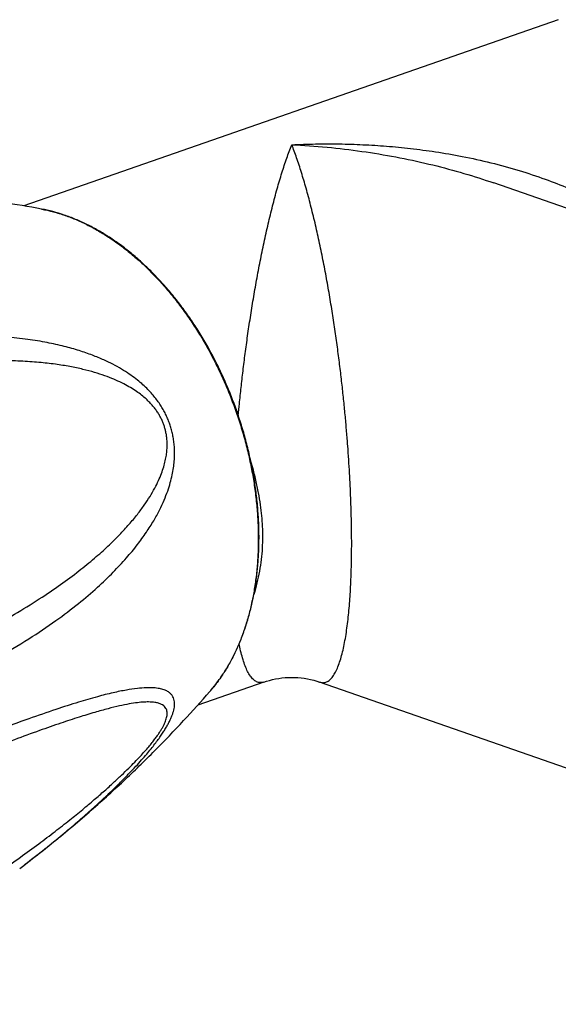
# Model space of a CAD drawing. Header units: millimetres. Extents: x 1367 to 1673, y 818 to 1077.
# Tile 3 of 13: x 1389 to 1405, y 875 to 904. Entities that reach past the tile are written whole.
import ezdxf

# ---------------------------------------------------------------- set-up
doc = ezdxf.new("R2010")
doc.units = ezdxf.units.MM
doc.header["$LTSCALE"] = 30.734
doc.layers.get('0').update_dxf_attribs({"linetype": 'CONTINUOUS'})

msp = doc.modelspace()

# ---------------------------------------------------------------- linework, layer by layer
at = {"color": 7, "linetype": 'CONTINUOUS'}
for p, q in [((1405.098, 903.712), (1389.331, 898.216)), ((1450.507, 882.402), (1403.192, 898.895)), ((1403.193, 898.894), (1403.194, 898.894)), ((1396.413, 884.164), (1394.466, 883.485)), ((1397.973, 884.192), (1398.058, 884.164)), ((1416.933, 877.584), (1398.058, 884.164))]:
    msp.add_line(p, q, dxfattribs=at)
msp.add_lwpolyline([(1396.412, 884.164), (1396.487, 884.188), (1396.577, 884.215), (1396.669, 884.238), (1396.761, 884.258), (1396.854, 884.274), (1396.947, 884.286), (1397.041, 884.295), (1397.135, 884.301), (1397.229, 884.303), (1397.324, 884.301), (1397.418, 884.296), (1397.512, 884.288), (1397.605, 884.275), (1397.698, 884.26), (1397.79, 884.24), (1397.882, 884.218), (1397.973, 884.192)], dxfattribs=at)
at = {"color": 9, "linetype": 'CONTINUOUS'}
for centre, radius, start, end in [((1391.423, 886.836), 4.499, 318.9864, 321.1477), ((1391.36, 886.888), 4.581, 321.1417, 321.294)]:
    msp.add_arc(centre, radius, start, end, dxfattribs=at)
for points, knots in [([(1395.658, 892.034), (1395.669, 892.149), (1395.695, 892.422), (1395.742, 892.86), (1395.798, 893.352), (1395.863, 893.862), (1395.934, 894.386), (1396.014, 894.925), (1396.103, 895.473), (1396.199, 896.028), (1396.304, 896.585), (1396.418, 897.138), (1396.539, 897.681), (1396.667, 898.208), (1396.801, 898.711), (1396.94, 899.183), (1397.083, 899.618), (1397.184, 899.892), (1397.235, 900.022)], [0, 0, 0, 0, 0.04243, 0.100976, 0.161712, 0.224618, 0.289583, 0.356363, 0.4246, 0.493812, 0.563435, 0.632811, 0.70124, 0.767921, 0.832017, 0.892581, 0.948792, 1, 1, 1, 1]), ([(1397.235, 900.022), (1397.469, 900.033), (1397.936, 900.048), (1398.636, 900.049), (1399.335, 900.027), (1400.035, 899.983), (1400.749, 899.914), (1401.494, 899.815), (1402.286, 899.678), (1403.11, 899.496), (1403.926, 899.273), (1404.692, 899.019), (1405.39, 898.745), (1406.024, 898.455), (1406.6, 898.152), (1407.121, 897.837), (1407.558, 897.536), (1407.817, 897.334), (1407.924, 897.246)], [0, 0, 0, 0, 0.062267, 0.124324, 0.186291, 0.248291, 0.311178, 0.377098, 0.448304, 0.524862, 0.601623, 0.673383, 0.739459, 0.801083, 0.858882, 0.912809, 0.962883, 1, 1, 1, 1]), ([(1399.003, 888.25), (1399.003, 888.355), (1399.002, 888.57), (1398.997, 888.899), (1398.988, 889.24), (1398.976, 889.593), (1398.961, 889.959), (1398.941, 890.338), (1398.917, 890.73), (1398.888, 891.137), (1398.855, 891.56), (1398.816, 891.999), (1398.772, 892.456), (1398.721, 892.929), (1398.664, 893.42), (1398.599, 893.926), (1398.527, 894.447), (1398.447, 894.981), (1398.359, 895.525), (1398.263, 896.075), (1398.158, 896.626), (1398.045, 897.174), (1397.924, 897.711), (1397.797, 898.232), (1397.664, 898.729), (1397.526, 899.194), (1397.386, 899.623), (1397.286, 899.894), (1397.235, 900.022)], [0, 0, 0, 0, 0.026487, 0.053967, 0.082478, 0.112051, 0.1427, 0.174426, 0.20726, 0.241341, 0.27679, 0.313686, 0.352065, 0.391915, 0.433222, 0.475955, 0.52002, 0.565253, 0.611438, 0.658267, 0.705364, 0.752299, 0.798558, 0.843609, 0.886825, 0.927608, 0.965464, 1, 1, 1, 1]), ([(1397.235, 900.022), (1397.582, 900.005), (1398.273, 899.956), (1399.298, 899.835), (1400.3, 899.669), (1401.268, 899.463), (1402.194, 899.219), (1402.829, 899.02), (1403.156, 898.907), (1403.193, 898.894)], [0, 0, 0, 0, 0.17151, 0.341468, 0.50867, 0.671828, 0.829573, 0.98072, 1, 1, 1, 1]), ([(1389.855, 898.123), (1389.857, 898.122), (1389.974, 898.101), (1390.208, 898.047), (1390.552, 897.94), (1390.897, 897.806), (1391.24, 897.645), (1391.581, 897.457), (1391.917, 897.243), (1392.249, 897.005), (1392.575, 896.742), (1392.893, 896.456), (1393.202, 896.148), (1393.502, 895.819), (1393.791, 895.471), (1394.068, 895.103), (1394.333, 894.719), (1394.583, 894.319), (1394.819, 893.904), (1395.039, 893.477), (1395.243, 893.038), (1395.43, 892.59), (1395.599, 892.133), (1395.75, 891.67), (1395.882, 891.203), (1395.994, 890.732), (1396.087, 890.261), (1396.159, 889.789), (1396.211, 889.32), (1396.242, 888.855), (1396.249, 888.546), (1396.249, 888.392)], [0, 0, 0, 0, 0.000498, 0.028709, 0.057597, 0.087213, 0.117592, 0.148756, 0.180715, 0.213467, 0.246997, 0.281284, 0.316294, 0.351986, 0.388314, 0.42522, 0.462646, 0.500526, 0.53879, 0.577365, 0.616176, 0.655144, 0.694192, 0.733238, 0.772203, 0.811008, 0.849576, 0.88783, 0.925698, 0.963109, 1, 1, 1, 1]), ([(1384.968, 883.252), (1385.394, 883.41), (1386.224, 883.739), (1387.413, 884.281), (1388.497, 884.845), (1389.446, 885.408), (1390.251, 885.948), (1390.924, 886.458), (1391.487, 886.937), (1391.958, 887.387), (1392.35, 887.808), (1392.675, 888.202), (1392.942, 888.57), (1393.159, 888.911), (1393.333, 889.228), (1393.47, 889.522), (1393.575, 889.792), (1393.654, 890.041), (1393.71, 890.27), (1393.748, 890.482), (1393.771, 890.678), (1393.781, 890.861), (1393.779, 891.033), (1393.768, 891.195), (1393.747, 891.349), (1393.719, 891.497), (1393.684, 891.638), (1393.64, 891.776), (1393.59, 891.91), (1393.531, 892.043), (1393.463, 892.174), (1393.386, 892.305), (1393.299, 892.436), (1393.199, 892.568), (1393.085, 892.702), (1392.955, 892.838), (1392.806, 892.976), (1392.635, 893.117), (1392.438, 893.26), (1392.21, 893.405), (1391.948, 893.551), (1391.646, 893.695), (1391.299, 893.836), (1390.902, 893.97), (1390.45, 894.094), (1389.935, 894.204), (1389.35, 894.294), (1388.685, 894.358), (1387.929, 894.389), (1387.067, 894.376), (1386.084, 894.307), (1384.975, 894.166), (1383.763, 893.942), (1382.485, 893.635), (1381.624, 893.381), (1381.19, 893.241)], [0, 0, 0, 0, 0.051217, 0.100586, 0.147118, 0.188733, 0.224825, 0.256256, 0.283799, 0.308062, 0.32953, 0.348589, 0.365545, 0.38066, 0.394163, 0.40625, 0.417085, 0.426827, 0.435635, 0.443658, 0.451036, 0.457881, 0.464301, 0.470374, 0.476185, 0.481791, 0.487261, 0.492654, 0.498027, 0.50344, 0.508954, 0.514626, 0.520524, 0.526716, 0.533278, 0.540299, 0.547883, 0.556151, 0.565245, 0.575319, 0.586533, 0.599046, 0.613024, 0.628661, 0.646182, 0.665841, 0.68794, 0.712852, 0.741054, 0.773134, 0.809853, 0.852027, 0.898984, 0.948645, 1, 1, 1, 1]), ([(1384.611, 884.099), (1385.07, 884.268), (1385.935, 884.608), (1387.128, 885.141), (1388.153, 885.654), (1389.023, 886.138), (1389.764, 886.594), (1390.398, 887.023), (1390.941, 887.426), (1391.406, 887.804), (1391.804, 888.16), (1392.144, 888.494), (1392.433, 888.807), (1392.677, 889.101), (1392.882, 889.376), (1393.052, 889.635), (1393.192, 889.876), (1393.304, 890.102), (1393.392, 890.313), (1393.458, 890.509), (1393.506, 890.691), (1393.538, 890.858), (1393.556, 891.013), (1393.562, 891.155), (1393.558, 891.285), (1393.546, 891.407), (1393.528, 891.521), (1393.502, 891.629), (1393.471, 891.733), (1393.433, 891.834), (1393.388, 891.934), (1393.336, 892.033), (1393.275, 892.132), (1393.203, 892.233), (1393.12, 892.336), (1393.021, 892.442), (1392.905, 892.551), (1392.769, 892.662), (1392.611, 892.774), (1392.429, 892.887), (1392.22, 892.998), (1391.983, 893.106), (1391.713, 893.21), (1391.409, 893.308), (1391.066, 893.399), (1390.68, 893.48), (1390.247, 893.549), (1389.76, 893.603), (1389.214, 893.639), (1388.601, 893.652), (1387.911, 893.636), (1387.134, 893.584), (1386.255, 893.487), (1385.259, 893.333), (1384.123, 893.106), (1382.846, 892.788), (1381.951, 892.521), (1381.484, 892.37)], [0, 0, 0, 0, 0.05811, 0.110342, 0.15526, 0.194355, 0.228557, 0.25866, 0.28527, 0.308885, 0.329907, 0.348674, 0.365469, 0.380533, 0.394072, 0.406265, 0.417265, 0.427208, 0.436212, 0.44438, 0.451796, 0.458533, 0.464658, 0.470245, 0.475389, 0.480194, 0.484739, 0.489115, 0.493397, 0.49765, 0.501943, 0.506349, 0.510935, 0.515791, 0.521016, 0.526705, 0.532971, 0.539905, 0.547562, 0.556005, 0.565324, 0.57562, 0.587008, 0.599621, 0.613611, 0.629154, 0.646453, 0.665745, 0.687309, 0.711475, 0.738642, 0.769296, 0.804034, 0.843637, 0.889014, 0.941651, 1, 1, 1, 1]), ([(1396.249, 888.392), (1396.249, 888.241), (1396.243, 887.942), (1396.212, 887.498), (1396.16, 887.065), (1396.088, 886.644), (1395.996, 886.236), (1395.884, 885.844), (1395.752, 885.467), (1395.601, 885.109), (1395.432, 884.77), (1395.245, 884.451), (1395.076, 884.205), (1394.969, 884.066), (1394.935, 884.023)], [0, 0, 0, 0, 0.097426, 0.193146, 0.287032, 0.378973, 0.468884, 0.556703, 0.642396, 0.725955, 0.80741, 0.886819, 0.96428, 1, 1, 1, 1]), ([(1398.058, 884.164), (1398.09, 884.153), (1398.159, 884.139), (1398.267, 884.162), (1398.366, 884.23), (1398.454, 884.332), (1398.533, 884.464), (1398.603, 884.622), (1398.667, 884.803), (1398.724, 885.003), (1398.774, 885.22), (1398.818, 885.452), (1398.856, 885.696), (1398.889, 885.949), (1398.917, 886.212), (1398.941, 886.483), (1398.961, 886.762), (1398.977, 887.048), (1398.989, 887.341), (1398.997, 887.639), (1399.002, 887.943), (1399.003, 888.147), (1399.003, 888.25)], [0, 0, 0, 0, 0.022287, 0.046434, 0.07232, 0.102067, 0.136415, 0.175348, 0.218508, 0.265428, 0.315656, 0.368735, 0.424225, 0.481778, 0.541156, 0.602257, 0.665102, 0.729549, 0.795386, 0.862468, 0.930697, 1, 1, 1, 1]), ([(1396.412, 884.164), (1396.378, 884.152), (1396.305, 884.139), (1396.194, 884.167), (1396.095, 884.239), (1396.007, 884.345), (1395.929, 884.481), (1395.858, 884.644), (1395.795, 884.829), (1395.739, 885.034), (1395.704, 885.192), (1395.686, 885.28), (1395.683, 885.294)], [0, 0, 0, 0, 0.072381, 0.145611, 0.224954, 0.316555, 0.422306, 0.541937, 0.674228, 0.817751, 0.971122, 1, 1, 1, 1]), ([(1389.211, 878.664), (1389.265, 878.704), (1389.514, 878.894), (1389.934, 879.222), (1390.448, 879.64), (1390.9, 880.022), (1391.296, 880.369), (1391.643, 880.685), (1391.945, 880.971), (1392.207, 881.229), (1392.435, 881.461), (1392.632, 881.671), (1392.803, 881.86), (1392.952, 882.032), (1393.083, 882.19), (1393.196, 882.334), (1393.296, 882.468), (1393.384, 882.592), (1393.461, 882.709), (1393.529, 882.818), (1393.588, 882.922), (1393.639, 883.021), (1393.682, 883.115), (1393.718, 883.207), (1393.746, 883.295), (1393.767, 883.38), (1393.779, 883.463), (1393.781, 883.544), (1393.772, 883.622), (1393.749, 883.697), (1393.711, 883.769), (1393.653, 883.835), (1393.572, 883.893), (1393.464, 883.942), (1393.324, 883.977), (1393.148, 883.997), (1392.929, 883.998), (1392.661, 883.976), (1392.335, 883.927), (1391.942, 883.846), (1391.47, 883.726), (1390.907, 883.561), (1390.233, 883.344), (1389.428, 883.064), (1388.479, 882.717), (1387.397, 882.307), (1386.21, 881.848), (1385.39, 881.525), (1384.968, 881.359)], [0, 0, 0, 0, 0.012357, 0.05767, 0.098204, 0.134398, 0.166647, 0.195319, 0.220757, 0.243255, 0.263119, 0.280685, 0.296268, 0.310173, 0.322637, 0.333887, 0.344086, 0.353388, 0.361926, 0.369796, 0.377089, 0.383897, 0.390272, 0.396272, 0.401952, 0.407331, 0.412454, 0.417369, 0.422138, 0.426864, 0.431724, 0.436962, 0.442922, 0.450008, 0.458661, 0.469349, 0.482581, 0.498903, 0.518915, 0.543291, 0.572833, 0.608502, 0.651479, 0.703217, 0.765469, 0.837633, 0.916368, 1, 1, 1, 1]), ([(1381.484, 874.654), (1381.959, 874.852), (1382.867, 875.254), (1384.14, 875.878), (1385.271, 876.483), (1386.263, 877.052), (1387.138, 877.586), (1387.913, 878.085), (1388.6, 878.548), (1389.212, 878.978), (1389.756, 879.376), (1390.242, 879.744), (1390.674, 880.083), (1391.059, 880.395), (1391.401, 880.683), (1391.704, 880.947), (1391.973, 881.189), (1392.211, 881.411), (1392.419, 881.613), (1392.601, 881.797), (1392.759, 881.964), (1392.896, 882.114), (1393.013, 882.249), (1393.112, 882.371), (1393.197, 882.48), (1393.269, 882.579), (1393.331, 882.67), (1393.384, 882.755), (1393.43, 882.833), (1393.468, 882.908), (1393.5, 882.979), (1393.526, 883.047), (1393.545, 883.114), (1393.557, 883.178), (1393.562, 883.241), (1393.556, 883.303), (1393.539, 883.362), (1393.507, 883.418), (1393.459, 883.469), (1393.39, 883.511), (1393.301, 883.545), (1393.188, 883.568), (1393.047, 883.578), (1392.877, 883.575), (1392.672, 883.556), (1392.427, 883.518), (1392.138, 883.459), (1391.798, 883.375), (1391.4, 883.264), (1390.935, 883.121), (1390.391, 882.942), (1389.757, 882.72), (1389.015, 882.449), (1388.144, 882.121), (1387.118, 881.726), (1385.923, 881.26), (1385.067, 880.924), (1384.611, 880.744)], [0, 0, 0, 0, 0.062602, 0.120792, 0.172407, 0.218565, 0.259931, 0.297119, 0.330608, 0.360805, 0.388055, 0.412653, 0.434859, 0.454896, 0.472962, 0.489231, 0.503858, 0.516979, 0.528718, 0.539186, 0.548474, 0.556674, 0.56388, 0.570207, 0.575775, 0.580722, 0.585156, 0.589164, 0.592828, 0.59621, 0.599354, 0.602304, 0.605093, 0.607741, 0.610284, 0.612755, 0.615211, 0.617747, 0.620508, 0.623679, 0.627462, 0.632064, 0.637685, 0.644529, 0.652806, 0.662747, 0.674608, 0.688682, 0.70531, 0.724891, 0.747902, 0.774921, 0.806653, 0.844007, 0.888065, 0.940473, 1, 1, 1, 1])]:
    msp.add_open_spline(points, degree=3, knots=knots, dxfattribs=at)
at = {"color": 7, "linetype": 'CONTINUOUS'}
for points, knots in [([(1389.855, 898.123), (1389.473, 898.194), (1388.694, 898.326), (1387.489, 898.489), (1386.407, 898.597), (1385.725, 898.647), (1385.466, 898.663)], [0, 0, 0, 0, 0.262875, 0.536238, 0.824456, 1, 1, 1, 1]), ([(1396.27, 888.427), (1396.27, 888.575), (1396.263, 888.872), (1396.234, 889.321), (1396.185, 889.772), (1396.118, 890.226), (1396.031, 890.68), (1395.927, 891.133), (1395.804, 891.583), (1395.663, 892.029), (1395.505, 892.469), (1395.331, 892.902), (1395.14, 893.327), (1394.933, 893.742), (1394.712, 894.146), (1394.477, 894.537), (1394.228, 894.914), (1393.967, 895.276), (1393.694, 895.622), (1393.41, 895.951), (1393.116, 896.26), (1392.813, 896.55), (1392.502, 896.819), (1392.184, 897.067), (1391.86, 897.291), (1391.531, 897.493), (1391.199, 897.67), (1390.864, 897.822), (1390.528, 897.95), (1390.193, 898.051), (1389.967, 898.102), (1389.855, 898.123)], [0, 0, 0, 0, 0.03562, 0.07169, 0.108157, 0.14498, 0.182083, 0.219398, 0.256862, 0.294409, 0.331971, 0.36948, 0.40687, 0.444081, 0.481046, 0.51769, 0.553973, 0.589839, 0.625202, 0.660046, 0.694329, 0.727977, 0.76098, 0.793323, 0.824957, 0.855868, 0.886083, 0.915586, 0.944365, 0.972491, 1, 1, 1, 1]), ([(1396.033, 890.659), (1396.046, 890.613), (1396.093, 890.433), (1396.168, 890.129), (1396.246, 889.754), (1396.304, 889.403), (1396.345, 889.073), (1396.368, 888.758), (1396.373, 888.552), (1396.373, 888.451)], [0, 0, 0, 0, 0.063673, 0.24891, 0.419315, 0.57704, 0.724648, 0.8649, 1, 1, 1, 1]), ([(1394.818, 883.884), (1394.89, 883.966), (1395.029, 884.138), (1395.222, 884.413), (1395.4, 884.707), (1395.562, 885.018), (1395.709, 885.346), (1395.84, 885.689), (1395.954, 886.047), (1396.051, 886.418), (1396.131, 886.801), (1396.193, 887.195), (1396.237, 887.598), (1396.264, 888.01), (1396.27, 888.287), (1396.27, 888.427)], [0, 0, 0, 0, 0.06735, 0.136216, 0.206661, 0.278753, 0.352506, 0.427926, 0.505022, 0.58376, 0.664086, 0.745951, 0.82929, 0.914005, 1, 1, 1, 1]), ([(1396.373, 888.451), (1396.373, 888.34), (1396.367, 888.116), (1396.337, 887.778), (1396.286, 887.435), (1396.213, 887.09), (1396.151, 886.86), (1396.117, 886.747)], [0, 0, 0, 0, 0.193658, 0.388222, 0.587436, 0.795721, 1, 1, 1, 1]), ([(1389.211, 878.664), (1389.525, 878.901), (1390.218, 879.442), (1391.241, 880.3), (1392.259, 881.22), (1393.188, 882.122), (1394.036, 883.004), (1394.566, 883.593), (1394.818, 883.884)], [0, 0, 0, 0, 0.153884, 0.343552, 0.521733, 0.690416, 0.849667, 1, 1, 1, 1])]:
    msp.add_open_spline(points, degree=3, knots=knots, dxfattribs=at)

doc.saveas('drawing.dxf')
